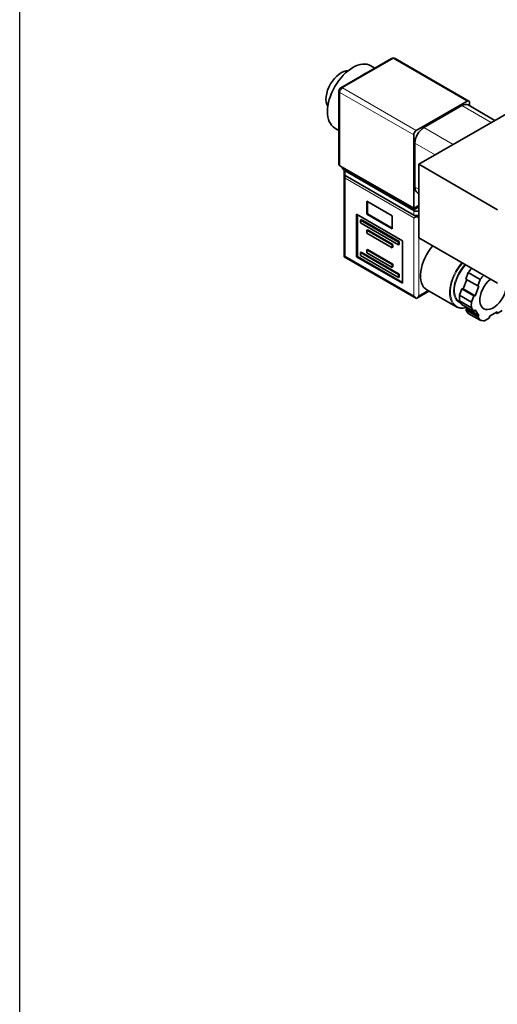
# Model space of a CAD drawing. Header units: millimetres. Extents: x 0 to 2970, y 0 to 2100.
# Tile 2 of 41: x 50 to 133, y 350 to 521. Entities that reach past the tile are written whole.
import ezdxf

# ---------------------------------------------------------------- set-up
doc = ezdxf.new("R2010")
doc.units = ezdxf.units.MM
doc.header["$LTSCALE"] = 5
doc.layers.get('0').update_dxf_attribs({"lineweight": 25})
doc.layers.add('Geometria schizzo (ISO)', color=7, linetype='Continuous', lineweight=25)
doc.layers.add('Spigoli visibili(ISO)', color=7, linetype='Continuous', lineweight=35)
doc.layers.add('Spigoli tangenti visibili(ISO)', color=7, linetype='Continuous', lineweight=15, true_color=0x00803f)

# ---------------------------------------------------------------- blocks, each defined once
blk = doc.blocks.new('Bordi Bordo di default')
at = {"layer": 'Geometria schizzo (ISO)', "flags": 128}
blk.add_lwpolyline([(10, 10), (10, 410), (584, 410), (584, 10), (10, 10)], dxfattribs=at)

msp = doc.modelspace()

# ---------------------------------------------------------------- linework, layer by layer
at = {"layer": 'Spigoli tangenti visibili(ISO)'}
for p, q in [((106.125, 509.411), (114.964, 514.514)), ((114.964, 514.514), (127.781, 507.114)), ((105.684, 495.887), (105.684, 508.645)), ((105.684, 508.645), (118.5, 501.246)), ((118.942, 502.011), (106.125, 509.411)), ((131.979, 503.414), (126.897, 506.349)), ((125.35, 499.587), (120.268, 502.521)), ((122.256, 497.801), (118.721, 499.842)), ((106.59, 494.216), (106.59, 494.982)), ((118.522, 486.817), (106.59, 493.706)), ((106.59, 480.183), (106.59, 493.706)), ((119.384, 491.805), (118.721, 492.188)), ((118.522, 487.327), (118.522, 488.092)), ((118.522, 473.293), (118.522, 486.817)), ((119.406, 473.293), (119.406, 483.372)), ((118.522, 473.293), (106.59, 480.183)), ((120.976, 474.2), (119.406, 473.293))]:
    msp.add_line(p, q, dxfattribs=at)
for centre, major_axis, start_param, end_param in [((114.964, 514.003), (-0.313, 0.541), 5.4977871, 6.2831853), ((114.964, 514.003), (0.312, 0.541), 0, 0.7853982), ((106.125, 508.9), (-0.625, 0), 0, 0.7853982), ((106.125, 508.9), (0.312, 0.541), 0.7853982, 2.3561945), ((106.125, 508.9), (-0.313, 0.541), 5.4977871, 6.2831853), ((128.532, 476.062), (-2.695, -4.668), 4.3782736, 6.2831853), ((128.62, 476.011), (-2.633, -4.56), 4.3700212, 6.7918447), ((128.62, 476.011), (-2.25, -3.897), 4.3086743, 6.4510017), ((128.709, 475.96), (-2.187, -3.789), 4.2964369, 6.2831853)]:
    msp.add_ellipse(centre, major_axis=major_axis, ratio=0.5773503, start_param=start_param, end_param=end_param, dxfattribs=at)
at = {"layer": 'Spigoli visibili(ISO)'}
for p, q in [((114.652, 514.545), (105.813, 509.442)), ((128.093, 507.145), (115.277, 514.545)), ((111.75, 512.87), (111.052, 513.273)), ((105.5, 508.9), (105.5, 496.143)), ((127.781, 507.114), (118.942, 502.011)), ((139.271, 507.624), (119.384, 496.143)), ((128.223, 506.323), (128.223, 506.859)), ((126.897, 506.349), (120.268, 502.521)), ((132.62, 503.784), (127.99, 506.457)), ((105.5, 502.044), (104.802, 502.447)), ((118.5, 501.246), (118.5, 488.488)), ((118.721, 499.842), (118.721, 492.188)), ((118.5, 488.488), (105.684, 495.887)), ((106.125, 495.632), (106.125, 495.377)), ((106.125, 495.377), (118.5, 488.233)), ((106.406, 495.215), (106.406, 494.471)), ((106.59, 494.982), (118.522, 488.092)), ((119.384, 496.143), (119.384, 483.385)), ((119.384, 496.143), (133.084, 488.233)), ((106.406, 494.322), (106.446, 494.345)), ((106.406, 494.322), (106.406, 480.077)), ((118.522, 487.327), (106.59, 494.216)), ((110.346, 489.751), (114.765, 487.199)), ((110.346, 487.454), (110.346, 489.751)), ((110.479, 487.531), (110.479, 489.674)), ((119.384, 491.065), (119.174, 491.186)), ((118.5, 488.488), (119.384, 488.998)), ((118.5, 488.233), (119.384, 488.743)), ((118.5, 488.488), (118.5, 488.233)), ((108.578, 487.454), (116.533, 482.862)), ((108.578, 480.055), (108.578, 487.454)), ((108.711, 480.132), (108.711, 487.378)), ((109.374, 486.536), (109.241, 486.459)), ((109.241, 486.459), (115.87, 482.632)), ((109.241, 485.949), (109.241, 486.459)), ((109.374, 486.536), (116.003, 482.709)), ((110.479, 487.531), (110.346, 487.454)), ((114.765, 484.903), (110.346, 487.454)), ((114.765, 485.056), (110.479, 487.531)), ((114.765, 487.199), (114.765, 484.903)), ((118.964, 487.072), (118.522, 486.817)), ((118.964, 487.221), (118.964, 487.072)), ((118.964, 487.072), (119.384, 486.829)), ((115.87, 482.122), (109.241, 485.949)), ((110.479, 484.775), (110.346, 484.699)), ((110.346, 484.699), (114.765, 482.147)), ((110.346, 484.188), (110.346, 484.699)), ((110.479, 484.775), (114.898, 482.224)), ((114.765, 481.637), (110.346, 484.188)), ((116.533, 482.862), (116.533, 475.462)), ((119.384, 483.385), (133.084, 475.475)), ((110.479, 481.356), (110.346, 481.28)), ((110.346, 481.28), (114.765, 478.728)), ((110.346, 480.769), (110.346, 481.28)), ((110.479, 481.356), (114.898, 478.805)), ((114.898, 482.224), (114.765, 482.147)), ((114.765, 482.147), (114.765, 481.637)), ((114.898, 481.713), (114.765, 481.637)), ((114.898, 482.224), (114.898, 481.713)), ((116.003, 482.709), (115.87, 482.632)), ((115.87, 482.632), (115.87, 482.122)), ((116.003, 482.198), (115.87, 482.122)), ((116.003, 482.709), (116.003, 482.198)), ((106.59, 480.183), (106.406, 480.077)), ((106.406, 480.077), (118.964, 472.827)), ((108.711, 480.132), (108.578, 480.055)), ((116.533, 475.462), (108.578, 480.055)), ((116.533, 475.615), (108.711, 480.132)), ((109.374, 480.871), (109.241, 480.795)), ((109.241, 480.795), (115.87, 476.968)), ((109.241, 480.285), (109.241, 480.795)), ((115.87, 476.457), (109.241, 480.285)), ((109.374, 480.871), (116.003, 477.044)), ((114.765, 478.218), (110.346, 480.769)), ((114.898, 478.805), (114.765, 478.728)), ((114.765, 478.728), (114.765, 478.218)), ((114.898, 478.294), (114.765, 478.218)), ((114.898, 478.805), (114.898, 478.294)), ((116.003, 477.044), (115.87, 476.968)), ((115.87, 476.968), (115.87, 476.457)), ((116.003, 476.534), (115.87, 476.457)), ((116.003, 477.044), (116.003, 476.534)), ((127.725, 476.097), (127.092, 474.465)), ((127.997, 477.308), (127.563, 476.19)), ((127.563, 476.19), (129.64, 474.991)), ((130.074, 476.109), (127.997, 477.308)), ((130.074, 476.109), (129.64, 474.991)), ((120.798, 474.302), (125.837, 471.393)), ((126.9, 474.482), (126.467, 473.365)), ((127.092, 474.465), (126.9, 474.482)), ((126.9, 474.482), (128.977, 473.283)), ((127.092, 474.465), (129.169, 473.266)), ((129.832, 474.974), (129.169, 473.266)), ((129.64, 474.991), (129.832, 474.974)), ((118.964, 472.827), (121.159, 474.094)), ((126.467, 473.365), (128.544, 472.166)), ((128.977, 473.283), (128.544, 472.166)), ((129.169, 473.266), (128.977, 473.283)), ((126.467, 472.393), (126.9, 471.777)), ((128.544, 471.194), (126.467, 472.393)), ((126.521, 472.171), (126.693, 472.071)), ((126.9, 471.777), (128.977, 470.578)), ((127.504, 471.429), (127.754, 471.072)), ((127.754, 471.072), (127.563, 470.834)), ((127.563, 470.834), (127.997, 470.217)), ((127.563, 470.834), (129.64, 469.635)), ((127.754, 471.072), (129.832, 469.873)), ((128.544, 471.194), (128.977, 470.578)), ((128.977, 470.578), (129.169, 470.816)), ((129.169, 470.816), (129.832, 469.873)), ((127.997, 470.217), (130.074, 469.018)), ((129.832, 469.873), (129.64, 469.635)), ((129.64, 469.635), (130.074, 469.018)), ((130.803, 468.953), (131.67, 469.454)), ((131.67, 469.709), (132.996, 470.474)), ((131.67, 469.454), (131.67, 469.709)), ((132.775, 470.347), (132.996, 470.219)), ((132.996, 470.219), (133.862, 470.719)), ((132.996, 470.474), (132.996, 470.219))]:
    msp.add_line(p, q, dxfattribs=at)
for centre, start, end in [((114.964, 514.003), 60, 120), ((106.125, 508.9), 120, 180)]:
    msp.add_arc(centre, 0.625, start, end, dxfattribs=at)
for centre, major_axis, start_param, end_param in [((107.927, 507.86), (-3.125, -5.413), 3.1415927, 6.2831853), ((105.905, 509.028), (-1.875, -3.248), 3.4300199, 5.9947581), ((109.882, 506.731), (3.125, 5.413), 0.6543185, 0.9164778), ((127.781, 506.604), (0.312, 0.541), 5.4977871, 7.0685835), ((126.897, 504.563), (1.094, 1.894), 0, 0.7853982), ((109.882, 506.731), (3.125, 5.413), 2.2251148, 2.4872741), ((118.942, 501.501), (0.312, 0.541), 0.7853982, 2.3561945), ((120.268, 500.735), (-1.094, -1.894), 3.9269908, 5.4977871), ((106.125, 496.143), (-0.625, 0), 0, 0.7853982), ((107.031, 495.237), (-0.625, 0), 0.0626639, 0.7853982), ((107.031, 494.471), (-0.625, 0), 0, 0.7853982), ((107.031, 493.961), (-0.884, 0), 5.4351232, 5.4977871), ((107.031, 493.961), (-0.442, 0.765), 0.7853982, 1.5707963), ((120.268, 493.081), (-1.094, -1.894), 5.4977871, 6.2831853), ((118.964, 488.348), (0.625, 0), 3.9269908, 5.4489596), ((118.964, 487.582), (0.625, 0), 3.9269908, 5.4489596), ((123.494, 478.971), (-2.695, -4.668), 4.3782736, 6.2831853), ((130.256, 475.067), (2.695, 4.668), 1.236681, 1.4196484), ((132.333, 473.867), (-1.641, -2.842), 4.1434387, 8.422932), ((132.333, 473.867), (2.695, 4.668), 1.236681, 1.4196484), ((118.964, 473.549), (-0.442, 0.765), 1.5707963, 2.3561945), ((118.964, 473.549), (-0.442, -0.765), 0.7853982, 1.5707963), ((130.256, 475.067), (2.695, 4.668), 2.245543, 2.466846), ((132.333, 473.867), (2.695, 4.668), 2.245543, 2.466846), ((132.333, 473.867), (-2.695, -4.668), 0.1511479, 0.3724509)]:
    msp.add_ellipse(centre, major_axis=major_axis, ratio=0.5773503, start_param=start_param, end_param=end_param, dxfattribs=at)
msp.add_open_spline([(127.636, 471.241), (127.292, 471.145), (126.957, 471.11), (126.352, 471.169), (126.079, 471.254), (125.837, 471.393)], degree=3, knots=[3.39404751, 3.39404751, 3.39404751, 3.39404751, 3.66948455, 3.66948455, 3.92699082, 3.92699082, 3.92699082, 3.92699082], dxfattribs=at)

# ---------------------------------------------------------------- block references
at = {"xscale": 5, "yscale": 5, "zscale": 5}
msp.add_blockref('Bordi Bordo di default', (0, 0), dxfattribs=at)

doc.saveas('drawing.dxf')
